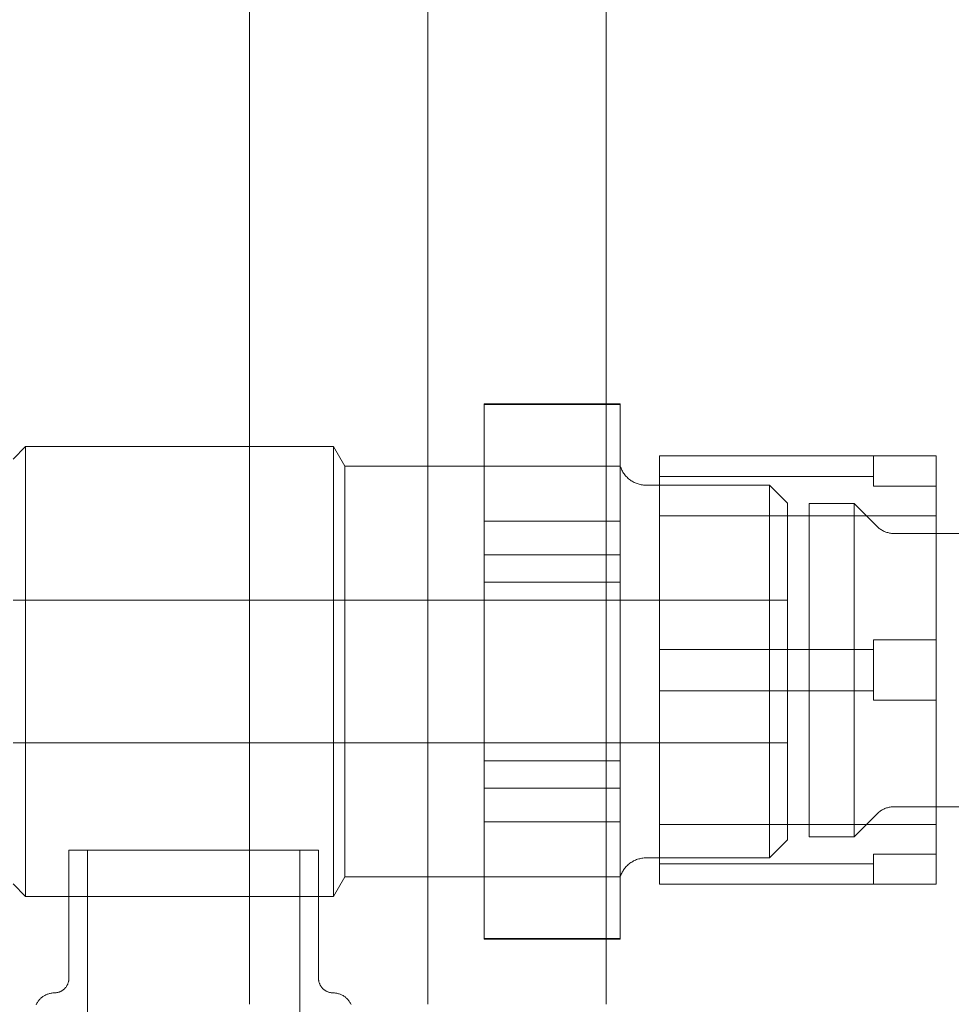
# Model space of a CAD drawing. Header units: millimetres. Extents: x -14962 to -11715, y -600 to 2729.
# Tile 30 of 41: x -14341 to -14289, y 1964 to 2019. Entities that reach past the tile are written whole.
import ezdxf

# ---------------------------------------------------------------- set-up
doc = ezdxf.new("R2010")
doc.units = ezdxf.units.MM
for name, color, linetype, lineweight in [('M-EQPM', 50, 'Continuous', 18), ('P-PIPE', 3, 'Continuous', 18), ('P-PIPE-CNTR', 3, 'Continuous', 18)]:
    doc.layers.add(name, color=color, linetype=linetype, lineweight=lineweight)

# ---------------------------------------------------------------- blocks, each defined once
blk = doc.blocks.new('HC_Heat Pump_GM_Saunier Duval_GeniaSet TEK_IS_kit complet_2C - HA 10-7_2 STB-985960-Elévation Sud')
at = {"layer": 'M-EQPM'}
for p, q in [((-14307.768, 1997.553), (-14315.391, 1997.553)), ((-14315.391, 1997.553), (-14315.391, 1997.514)), ((-14315.391, 1990.975), (-14315.391, 1997.514)), ((-14315.391, 1997.514), (-14315.391, 1990.975)), ((-14307.768, 1997.514), (-14315.391, 1997.514)), ((-14307.768, 1997.514), (-14315.391, 1997.514)), ((-14307.768, 1997.514), (-14307.768, 1997.553)), ((-14307.768, 1990.975), (-14307.768, 1997.514)), ((-14307.768, 1997.514), (-14307.768, 1990.975)), ((-14341.091, 1995.153), (-14341.791, 1994.453)), ((-14323.831, 1995.153), (-14341.091, 1995.153)), ((-14341.091, 1969.953), (-14341.091, 1995.153)), ((-14341.091, 1969.953), (-14341.091, 1995.153)), ((-14323.196, 1994.054), (-14323.831, 1995.153)), ((-14323.831, 1969.953), (-14323.831, 1995.153)), ((-14323.831, 1969.953), (-14323.831, 1995.153)), ((-14305.571, 1994.633), (-14305.571, 1993.479)), ((-14305.571, 1994.633), (-14305.571, 1993.479)), ((-14305.571, 1994.633), (-14293.572, 1994.633)), ((-14305.571, 1994.633), (-14293.572, 1994.633)), ((-14293.572, 1994.633), (-14293.572, 1993.479)), ((-14293.572, 1994.633), (-14290.071, 1994.633)), ((-14290.071, 1994.633), (-14293.572, 1994.633)), ((-14293.572, 1994.633), (-14293.572, 1993.479)), ((-14293.572, 1994.633), (-14293.572, 1992.943)), ((-14293.572, 1994.633), (-14293.572, 1992.943)), ((-14290.071, 1992.943), (-14290.071, 1994.633)), ((-14290.071, 1992.943), (-14290.071, 1994.633)), ((-14321.172, 1994.054), (-14323.196, 1994.054)), ((-14323.196, 1971.052), (-14323.196, 1994.054)), ((-14323.196, 1971.052), (-14323.196, 1994.054)), ((-14307.768, 1994.054), (-14321.172, 1994.054)), ((-14307.768, 1971.052), (-14307.768, 1994.054)), ((-14307.768, 1971.052), (-14307.768, 1994.054)), ((-14299.402, 1992.993), (-14306.313, 1992.993)), ((-14305.571, 1983.787), (-14305.571, 1993.479)), ((-14305.571, 1993.479), (-14305.571, 1983.787)), ((-14305.571, 1993.479), (-14293.572, 1993.479)), ((-14305.571, 1993.479), (-14293.572, 1993.479)), ((-14298.391, 1991.982), (-14299.402, 1992.993)), ((-14299.402, 1972.113), (-14299.402, 1992.993)), ((-14299.402, 1972.113), (-14299.402, 1992.993)), ((-14293.572, 1993.479), (-14293.572, 1992.943)), ((-14293.572, 1992.943), (-14293.572, 1993.479)), ((-14293.572, 1992.943), (-14290.071, 1992.943)), ((-14290.071, 1992.943), (-14293.572, 1992.943)), ((-14290.071, 1984.323), (-14290.071, 1992.943)), ((-14290.071, 1992.943), (-14290.071, 1984.323)), ((-14298.391, 1973.124), (-14298.391, 1991.982)), ((-14298.391, 1973.124), (-14298.391, 1991.982)), ((-14294.667, 1991.973), (-14297.175, 1991.973)), ((-14297.175, 1991.973), (-14297.175, 1982.633)), ((-14293.376, 1990.682), (-14294.667, 1991.973)), ((-14294.667, 1982.633), (-14294.667, 1991.973)), ((-14315.391, 1990.975), (-14315.391, 1989.092)), ((-14315.391, 1990.975), (-14315.391, 1989.092)), ((-14307.768, 1990.975), (-14315.391, 1990.975)), ((-14307.768, 1990.975), (-14315.391, 1990.975)), ((-14307.768, 1989.092), (-14307.768, 1990.975)), ((-14307.768, 1989.092), (-14307.768, 1990.975)), ((-14290.071, 1991.273), (-14305.571, 1991.273)), ((-14305.571, 1982.633), (-14305.571, 1991.273)), ((-14290.071, 1991.273), (-14290.071, 1982.633)), ((-14269.757, 1990.287), (-14292.424, 1990.287)), ((-14315.391, 1989.092), (-14315.391, 1976.015)), ((-14315.391, 1976.015), (-14315.391, 1989.092)), ((-14315.391, 1989.092), (-14307.768, 1989.092)), ((-14307.768, 1989.092), (-14315.391, 1989.092)), ((-14307.768, 1989.092), (-14307.768, 1976.015)), ((-14307.768, 1976.015), (-14307.768, 1989.092)), ((-14307.768, 1987.553), (-14315.391, 1987.553)), ((-14315.391, 1982.553), (-14315.391, 1987.553)), ((-14307.768, 1987.553), (-14307.768, 1982.553)), ((-14298.391, 1986.554), (-14341.791, 1986.554)), ((-14298.391, 1978.552), (-14298.391, 1986.554)), ((-14298.391, 1978.552), (-14298.391, 1986.554)), ((-14290.071, 1984.323), (-14293.572, 1984.323)), ((-14293.572, 1984.323), (-14293.572, 1983.787)), ((-14293.572, 1983.787), (-14293.572, 1984.323)), ((-14293.572, 1984.323), (-14290.071, 1984.323)), ((-14293.572, 1984.323), (-14293.572, 1982.633)), ((-14293.572, 1984.323), (-14293.572, 1982.633)), ((-14290.071, 1982.633), (-14290.071, 1984.323)), ((-14290.071, 1982.633), (-14290.071, 1984.323)), ((-14305.571, 1983.787), (-14305.571, 1981.479)), ((-14305.571, 1983.787), (-14305.571, 1981.479)), ((-14305.571, 1983.787), (-14293.572, 1983.787)), ((-14305.571, 1983.787), (-14293.572, 1983.787)), ((-14293.572, 1983.787), (-14293.572, 1981.479)), ((-14293.572, 1983.787), (-14293.572, 1981.479)), ((-14315.391, 1977.553), (-14315.391, 1982.553)), ((-14307.768, 1982.553), (-14307.768, 1977.553)), ((-14305.571, 1973.992), (-14305.571, 1982.633)), ((-14297.175, 1982.633), (-14297.175, 1973.292)), ((-14294.667, 1973.292), (-14294.667, 1982.633)), ((-14293.572, 1982.633), (-14293.572, 1980.943)), ((-14293.572, 1982.633), (-14293.572, 1980.943)), ((-14290.071, 1982.633), (-14290.071, 1973.992)), ((-14290.071, 1980.943), (-14290.071, 1982.633)), ((-14290.071, 1980.943), (-14290.071, 1982.633)), ((-14305.571, 1981.479), (-14305.571, 1971.787)), ((-14305.571, 1971.787), (-14305.571, 1981.479)), ((-14293.572, 1981.479), (-14305.571, 1981.479)), ((-14305.571, 1981.479), (-14293.572, 1981.479)), ((-14293.572, 1980.943), (-14293.572, 1981.479)), ((-14293.572, 1981.479), (-14293.572, 1980.943)), ((-14290.071, 1980.943), (-14293.572, 1980.943)), ((-14293.572, 1980.943), (-14290.071, 1980.943)), ((-14290.071, 1980.943), (-14290.071, 1972.323)), ((-14290.071, 1972.323), (-14290.071, 1980.943)), ((-14341.791, 1978.552), (-14298.391, 1978.552)), ((-14315.391, 1977.553), (-14307.768, 1977.553)), ((-14315.391, 1976.015), (-14315.391, 1974.131)), ((-14315.391, 1976.015), (-14315.391, 1974.131)), ((-14307.768, 1976.015), (-14315.391, 1976.015)), ((-14307.768, 1976.015), (-14315.391, 1976.015)), ((-14307.768, 1974.131), (-14307.768, 1976.015)), ((-14307.768, 1974.131), (-14307.768, 1976.015)), ((-14292.424, 1974.978), (-14269.757, 1974.978)), ((-14294.667, 1973.292), (-14293.376, 1974.584)), ((-14315.391, 1974.131), (-14315.391, 1967.593)), ((-14315.391, 1967.593), (-14315.391, 1974.131)), ((-14307.768, 1974.131), (-14315.391, 1974.131)), ((-14307.768, 1974.131), (-14315.391, 1974.131)), ((-14307.768, 1974.131), (-14307.768, 1967.593)), ((-14307.768, 1967.593), (-14307.768, 1974.131)), ((-14305.571, 1973.992), (-14290.071, 1973.992)), ((-14299.402, 1972.113), (-14298.391, 1973.124)), ((-14297.175, 1973.292), (-14294.667, 1973.292)), ((-14338.667, 1972.553), (-14338.667, 1965.364)), ((-14324.677, 1972.553), (-14338.667, 1972.553)), ((-14324.677, 1972.553), (-14338.667, 1972.553)), ((-14337.624, 1972.553), (-14337.624, 1962.553)), ((-14325.721, 1972.553), (-14337.624, 1972.553)), ((-14325.721, 1972.553), (-14337.624, 1972.553)), ((-14325.721, 1962.553), (-14325.721, 1972.553)), ((-14324.677, 1965.364), (-14324.677, 1972.553)), ((-14306.313, 1972.113), (-14299.402, 1972.113)), ((-14293.572, 1971.787), (-14293.572, 1972.323)), ((-14293.572, 1972.323), (-14290.071, 1972.323)), ((-14290.071, 1972.323), (-14293.572, 1972.323)), ((-14293.572, 1972.323), (-14293.572, 1971.787)), ((-14293.572, 1972.323), (-14293.572, 1970.633)), ((-14293.572, 1972.323), (-14293.572, 1970.633)), ((-14290.071, 1970.633), (-14290.071, 1972.323)), ((-14290.071, 1970.633), (-14290.071, 1972.323)), ((-14305.571, 1971.787), (-14305.571, 1970.633)), ((-14305.571, 1971.787), (-14305.571, 1970.633)), ((-14305.571, 1971.787), (-14293.572, 1971.787)), ((-14305.571, 1971.787), (-14293.572, 1971.787)), ((-14293.572, 1971.787), (-14293.572, 1970.633)), ((-14293.572, 1971.787), (-14293.572, 1970.633)), ((-14323.831, 1969.953), (-14323.196, 1971.052)), ((-14323.196, 1971.052), (-14321.172, 1971.052)), ((-14321.172, 1971.052), (-14307.768, 1971.052)), ((-14341.791, 1970.653), (-14341.091, 1969.953)), ((-14305.571, 1970.633), (-14293.572, 1970.633)), ((-14305.571, 1970.633), (-14293.572, 1970.633)), ((-14293.572, 1970.633), (-14290.071, 1970.633)), ((-14290.071, 1970.633), (-14293.572, 1970.633)), ((-14341.091, 1969.953), (-14323.831, 1969.953)), ((-14315.391, 1967.593), (-14315.391, 1967.553)), ((-14307.768, 1967.593), (-14315.391, 1967.593)), ((-14307.768, 1967.593), (-14315.391, 1967.593)), ((-14307.768, 1967.553), (-14307.768, 1967.593)), ((-14315.391, 1967.553), (-14307.768, 1967.553))]:
    blk.add_line(p, q, dxfattribs=at)
at = {"layer": 'M-EQPM', "flags": 128}
for points in [[(-14307.768, 1994.054), (-14307.748, 1993.996), (-14307.726, 1993.939), (-14307.702, 1993.883), (-14307.675, 1993.828), (-14307.646, 1993.774), (-14307.615, 1993.722), (-14307.582, 1993.67), (-14307.547, 1993.62), (-14307.51, 1993.572), (-14307.471, 1993.524), (-14307.43, 1993.479), (-14307.388, 1993.435), (-14307.343, 1993.393), (-14307.298, 1993.353), (-14307.25, 1993.314), (-14307.201, 1993.278), (-14307.151, 1993.243), (-14307.099, 1993.211), (-14307.046, 1993.18), (-14306.991, 1993.152), (-14306.936, 1993.126), (-14306.88, 1993.102), (-14306.823, 1993.081), (-14306.765, 1993.061), (-14306.706, 1993.045), (-14306.647, 1993.03), (-14306.587, 1993.018), (-14306.526, 1993.008), (-14306.466, 1993.001), (-14306.405, 1992.996), (-14306.344, 1992.993), (-14306.313, 1992.993)], [(-14293.376, 1990.682), (-14293.337, 1990.645), (-14293.297, 1990.609), (-14293.255, 1990.575), (-14293.212, 1990.542), (-14293.168, 1990.512), (-14293.122, 1990.483), (-14293.076, 1990.456), (-14293.028, 1990.431), (-14292.979, 1990.407), (-14292.93, 1990.386), (-14292.879, 1990.367), (-14292.828, 1990.35), (-14292.777, 1990.335), (-14292.725, 1990.321), (-14292.672, 1990.311), (-14292.619, 1990.302), (-14292.565, 1990.295), (-14292.512, 1990.29), (-14292.458, 1990.288), (-14292.424, 1990.287)], [(-14292.424, 1974.978), (-14292.477, 1974.977), (-14292.531, 1974.974), (-14292.585, 1974.969), (-14292.638, 1974.961), (-14292.691, 1974.951), (-14292.744, 1974.94), (-14292.796, 1974.926), (-14292.847, 1974.91), (-14292.898, 1974.892), (-14292.948, 1974.872), (-14292.997, 1974.85), (-14293.045, 1974.826), (-14293.093, 1974.8), (-14293.139, 1974.772), (-14293.184, 1974.743), (-14293.228, 1974.712), (-14293.27, 1974.679), (-14293.312, 1974.644), (-14293.351, 1974.608), (-14293.376, 1974.584)], [(-14306.313, 1972.113), (-14306.374, 1972.112), (-14306.435, 1972.108), (-14306.496, 1972.102), (-14306.556, 1972.094), (-14306.617, 1972.083), (-14306.676, 1972.069), (-14306.735, 1972.054), (-14306.794, 1972.036), (-14306.851, 1972.015), (-14306.908, 1971.993), (-14306.964, 1971.968), (-14307.019, 1971.941), (-14307.072, 1971.911), (-14307.125, 1971.88), (-14307.176, 1971.846), (-14307.226, 1971.811), (-14307.274, 1971.773), (-14307.321, 1971.734), (-14307.366, 1971.693), (-14307.409, 1971.65), (-14307.451, 1971.605), (-14307.491, 1971.559), (-14307.529, 1971.511), (-14307.565, 1971.461), (-14307.599, 1971.411), (-14307.631, 1971.359), (-14307.661, 1971.305), (-14307.688, 1971.251), (-14307.714, 1971.195), (-14307.737, 1971.139), (-14307.758, 1971.081), (-14307.768, 1971.052)], [(-14339.474, 1964.551), (-14339.441, 1964.552), (-14339.409, 1964.554), (-14339.376, 1964.558), (-14339.344, 1964.563), (-14339.312, 1964.569), (-14339.281, 1964.576), (-14339.249, 1964.585), (-14339.218, 1964.594), (-14339.188, 1964.606), (-14339.158, 1964.618), (-14339.128, 1964.631), (-14339.099, 1964.646), (-14339.071, 1964.662), (-14339.043, 1964.679), (-14339.016, 1964.697), (-14338.99, 1964.716), (-14338.964, 1964.736), (-14338.939, 1964.757), (-14338.915, 1964.779), (-14338.893, 1964.803), (-14338.871, 1964.826), (-14338.85, 1964.851), (-14338.83, 1964.877), (-14338.811, 1964.903), (-14338.793, 1964.931), (-14338.776, 1964.958), (-14338.76, 1964.987), (-14338.746, 1965.016), (-14338.732, 1965.046), (-14338.72, 1965.076), (-14338.709, 1965.106), (-14338.7, 1965.137), (-14338.691, 1965.169), (-14338.684, 1965.201), (-14338.678, 1965.233), (-14338.673, 1965.265), (-14338.67, 1965.297), (-14338.668, 1965.33), (-14338.667, 1965.362), (-14338.667, 1965.364)], [(-14324.677, 1965.364), (-14324.676, 1965.332), (-14324.674, 1965.299), (-14324.671, 1965.267), (-14324.666, 1965.235), (-14324.661, 1965.203), (-14324.654, 1965.171), (-14324.645, 1965.139), (-14324.636, 1965.108), (-14324.625, 1965.078), (-14324.613, 1965.048), (-14324.599, 1965.018), (-14324.585, 1964.989), (-14324.569, 1964.96), (-14324.553, 1964.932), (-14324.535, 1964.905), (-14324.516, 1964.879), (-14324.496, 1964.853), (-14324.475, 1964.828), (-14324.453, 1964.804), (-14324.43, 1964.781), (-14324.406, 1964.759), (-14324.382, 1964.737), (-14324.356, 1964.717), (-14324.33, 1964.698), (-14324.303, 1964.68), (-14324.275, 1964.663), (-14324.247, 1964.647), (-14324.218, 1964.632), (-14324.188, 1964.619), (-14324.158, 1964.606), (-14324.128, 1964.595), (-14324.097, 1964.585), (-14324.066, 1964.576), (-14324.034, 1964.569), (-14324.002, 1964.563), (-14323.97, 1964.558), (-14323.937, 1964.554), (-14323.905, 1964.552), (-14323.873, 1964.551), (-14323.87, 1964.551)], [(-14340.499, 1963.889), (-14340.48, 1963.93), (-14340.458, 1963.97), (-14340.435, 1964.009), (-14340.41, 1964.048), (-14340.384, 1964.085), (-14340.356, 1964.121), (-14340.327, 1964.156), (-14340.297, 1964.19), (-14340.265, 1964.223), (-14340.232, 1964.254), (-14340.197, 1964.284), (-14340.162, 1964.313), (-14340.125, 1964.34), (-14340.087, 1964.366), (-14340.049, 1964.39), (-14340.009, 1964.412), (-14339.969, 1964.433), (-14339.927, 1964.453), (-14339.885, 1964.471), (-14339.843, 1964.487), (-14339.799, 1964.501), (-14339.755, 1964.513), (-14339.711, 1964.524), (-14339.666, 1964.533), (-14339.621, 1964.54), (-14339.576, 1964.546), (-14339.531, 1964.549), (-14339.485, 1964.551), (-14339.474, 1964.551)], [(-14323.87, 1964.551), (-14323.825, 1964.55), (-14323.779, 1964.547), (-14323.734, 1964.542), (-14323.689, 1964.535), (-14323.644, 1964.526), (-14323.6, 1964.516), (-14323.556, 1964.504), (-14323.512, 1964.49), (-14323.469, 1964.475), (-14323.427, 1964.457), (-14323.386, 1964.438), (-14323.345, 1964.418), (-14323.305, 1964.396), (-14323.266, 1964.372), (-14323.228, 1964.347), (-14323.191, 1964.32), (-14323.156, 1964.292), (-14323.121, 1964.262), (-14323.088, 1964.231), (-14323.055, 1964.198), (-14323.025, 1964.165), (-14322.995, 1964.13), (-14322.967, 1964.094), (-14322.94, 1964.057), (-14322.915, 1964.019), (-14322.892, 1963.98), (-14322.87, 1963.94), (-14322.85, 1963.899)]]:
    blk.add_lwpolyline(points, dxfattribs=at)

msp = doc.modelspace()

# ---------------------------------------------------------------- linework, layer by layer
at = {"layer": 'P-PIPE', "color": 1}
for p, q in [((-14328.55, 2111.41), (-14328.55, 1963.91)), ((-14308.55, 1963.91), (-14308.55, 2111.41))]:
    msp.add_line(p, q, dxfattribs=at)
at = {"layer": 'P-PIPE-CNTR', "color": 1}
msp.add_line((-14318.55, 1963.91), (-14318.55, 2111.41), dxfattribs=at)
msp.add_line((-14318.55, 1963.91), (-14318.55, 2111.41), dxfattribs=at)

# ---------------------------------------------------------------- block references
at = {"layer": 'M-EQPM'}
msp.add_blockref('HC_Heat Pump_GM_Saunier Duval_GeniaSet TEK_IS_kit complet_2C - HA 10-7_2 STB-985960-Elévation Sud', (0, 0), dxfattribs=at)

doc.saveas('drawing.dxf')
